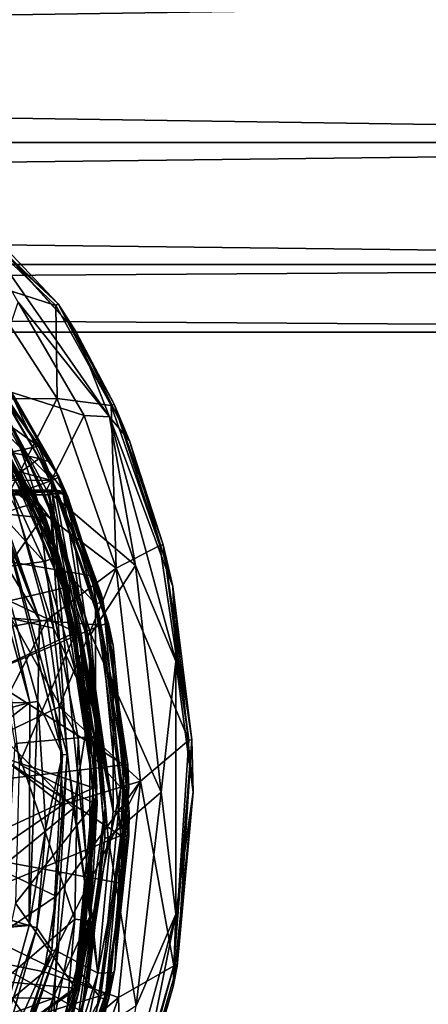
# Model space of a CAD drawing. Extents: x -200 to 200, y -434 to 356.
# Tile 253 of 256: x 109 to 122, y 252 to 283. Entities that reach past the tile are written whole.
import ezdxf

# ---------------------------------------------------------------- set-up
doc = ezdxf.new("R2010")
doc.units = 0
doc.header["$LTSCALE"] = 52.148148
for name, color, linetype in [('2581', 7, 'CONTINUOUS'), ('2582', 7, 'CONTINUOUS'), ('2584', 7, 'CONTINUOUS'), ('2585', 7, 'CONTINUOUS'), ('2587', 7, 'CONTINUOUS'), ('2602', 7, 'CONTINUOUS'), ('2603', 7, 'CONTINUOUS'), ('3457', 7, 'CONTINUOUS'), ('3462', 7, 'CONTINUOUS'), ('3466', 7, 'CONTINUOUS'), ('3468', 7, 'CONTINUOUS'), ('3691', 7, 'CONTINUOUS'), ('3692', 7, 'CONTINUOUS'), ('3711', 7, 'CONTINUOUS'), ('3750', 7, 'CONTINUOUS'), ('3901', 7, 'CONTINUOUS'), ('4132', 7, 'CONTINUOUS'), ('4133', 7, 'CONTINUOUS'), ('4135', 7, 'CONTINUOUS'), ('4137', 7, 'CONTINUOUS'), ('4138', 7, 'CONTINUOUS'), ('4141', 7, 'CONTINUOUS'), ('4151', 7, 'CONTINUOUS'), ('4152', 7, 'CONTINUOUS'), ('4164', 7, 'CONTINUOUS'), ('4196', 7, 'CONTINUOUS'), ('4202', 7, 'CONTINUOUS'), ('4205', 7, 'CONTINUOUS'), ('4220', 7, 'CONTINUOUS'), ('4221', 7, 'CONTINUOUS'), ('4462', 7, 'CONTINUOUS'), ('4464', 7, 'CONTINUOUS'), ('4465', 7, 'CONTINUOUS'), ('4467', 7, 'CONTINUOUS'), ('4468', 7, 'CONTINUOUS'), ('4483', 7, 'CONTINUOUS'), ('4485', 7, 'CONTINUOUS'), ('4488', 7, 'CONTINUOUS'), ('740', 7, 'CONTINUOUS')]:
    doc.layers.add(name, color=color, linetype=linetype)

msp = doc.modelspace()

# ---------------------------------------------------------------- linework, layer by layer
at = {"layer": '2581', "color": 7, "linetype": 'CONTINUOUS'}
for points in [[(110.197, 274.108, 68.65), (104.985, 279.077, 68.65), (107.863, 274.869, 68.65), (110.197, 274.108, 68.65)], [(110.241, 271.198, 68.65), (110.197, 274.108, 68.65), (107.863, 274.869, 68.65), (110.241, 271.198, 68.65)], [(111.932, 270.979, 68.65), (110.197, 274.108, 68.65), (110.241, 271.198, 68.65), (111.932, 270.979, 68.65)], [(112.094, 265.882, 68.65), (111.932, 270.979, 68.65), (110.241, 271.198, 68.65), (112.094, 265.882, 68.65)], [(113.463, 266.589, 68.65), (111.932, 270.979, 68.65), (112.094, 265.882, 68.65), (113.463, 266.589, 68.65)], [(114.364, 260.491, 68.65), (113.463, 266.589, 68.65), (112.094, 265.882, 68.65), (114.364, 260.491, 68.65)], [(112.857, 259.197, 68.65), (114.364, 260.491, 68.65), (112.094, 265.882, 68.65), (112.857, 259.197, 68.65)], [(113.899, 253.411, 68.65), (114.364, 260.491, 68.65), (112.857, 259.197, 68.65), (113.899, 253.411, 68.65)], [(112.161, 252.419, 68.65), (113.899, 253.411, 68.65), (112.857, 259.197, 68.65), (112.161, 252.419, 68.65)], [(112.302, 247.878, 68.65), (113.899, 253.411, 68.65), (112.161, 252.419, 68.65), (112.302, 247.878, 68.65)], [(110.309, 246.941, 68.65), (112.302, 247.878, 68.65), (112.161, 252.419, 68.65), (110.309, 246.941, 68.65)]]:
    msp.add_3dface(points, dxfattribs=at)
at = {"layer": '2582', "color": 7, "linetype": 'CONTINUOUS'}
for points in [[(109.022, 274.216, 15.65), (111.086, 270.663, 15.65), (108.129, 271.607, 15.65), (109.022, 274.216, 15.65)], [(108.129, 271.607, 15.65), (111.086, 270.663, 15.65), (109.904, 268.329, 15.65), (108.129, 271.607, 15.65)], [(111.086, 270.663, 15.65), (112.691, 265.966, 15.65), (109.904, 268.329, 15.65), (111.086, 270.663, 15.65)], [(109.904, 268.329, 15.65), (112.691, 265.966, 15.65), (111.294, 263.807, 15.65), (109.904, 268.329, 15.65)], [(112.691, 265.966, 15.65), (113.499, 258.857, 15.65), (111.294, 263.807, 15.65), (112.691, 265.966, 15.65)], [(111.294, 263.807, 15.65), (113.499, 258.857, 15.65), (111.838, 257.423, 15.65), (111.294, 263.807, 15.65)], [(113.499, 258.857, 15.65), (112.722, 252.163, 15.65), (111.838, 257.423, 15.65), (113.499, 258.857, 15.65)], [(111.838, 257.423, 15.65), (112.722, 252.163, 15.65), (110.871, 250.946, 15.65), (111.838, 257.423, 15.65)]]:
    msp.add_3dface(points, dxfattribs=at)
at = {"layer": '2584', "color": 7, "linetype": 'CONTINUOUS'}
for points in [[(105.032, 279.164, 68.55), (110.278, 274.166, 68.55), (105.149, 279.099, 51.65), (105.032, 279.164, 68.55)], [(105.149, 279.099, 51.65), (110.278, 274.166, 68.55), (105.149, 279.099, 30.15), (105.149, 279.099, 51.65)], [(105.149, 279.099, 30.15), (110.278, 274.166, 68.55), (106.299, 278.365, 16.65), (105.149, 279.099, 30.15)], [(106.299, 278.365, 16.65), (110.278, 274.166, 68.55), (110.827, 273.301, 16.65), (106.299, 278.365, 16.65)], [(110.278, 274.166, 68.55), (112.023, 271.019, 68.55), (110.827, 273.301, 16.65), (110.278, 274.166, 68.55)], [(110.827, 273.301, 16.65), (112.023, 271.019, 68.55), (112.509, 269.873, 16.65), (110.827, 273.301, 16.65)], [(112.023, 271.019, 68.55), (113.56, 266.614, 68.55), (112.509, 269.873, 16.65), (112.023, 271.019, 68.55)], [(112.509, 269.873, 16.65), (113.56, 266.614, 68.55), (113.863, 265.301, 16.65), (112.509, 269.873, 16.65)], [(113.56, 266.614, 68.55), (114.465, 260.496, 68.55), (113.863, 265.301, 16.65), (113.56, 266.614, 68.55)], [(113.863, 265.301, 16.65), (114.465, 260.496, 68.55), (114.5, 258.852, 16.65), (113.863, 265.301, 16.65)], [(114.465, 260.496, 68.55), (114, 253.403, 68.55), (114.5, 258.852, 16.65), (114.465, 260.496, 68.55)], [(114.5, 258.852, 16.65), (114, 253.403, 68.55), (113.876, 252.761, 16.65), (114.5, 258.852, 16.65)], [(114, 253.403, 68.55), (112.394, 247.84, 68.55), (113.876, 252.761, 16.65), (114, 253.403, 68.55)], [(113.876, 252.761, 16.65), (112.394, 247.84, 68.55), (112.654, 248.502, 16.65), (113.876, 252.761, 16.65)]]:
    msp.add_3dface(points, dxfattribs=at)
at = {"layer": '2585', "color": 7, "linetype": 'CONTINUOUS'}
for points in [[(108.953, 267.754, 64.65), (110.129, 263.997, 64.65), (103.6, 265.5, 64.65), (108.953, 267.754, 64.65)], [(110.129, 263.997, 64.65), (110.749, 258.356, 64.65), (103.6, 265.5, 64.65), (110.129, 263.997, 64.65)], [(103.6, 265.5, 64.65), (110.749, 258.356, 64.65), (103.6, 252.5, 64.65), (103.6, 265.5, 64.65)], [(110.749, 258.356, 64.65), (110.104, 252.391, 64.65), (103.6, 252.5, 64.65), (110.749, 258.356, 64.65)], [(103.6, 252.5, 64.65), (110.104, 252.391, 64.65), (101.801, 249.383, 64.65), (103.6, 252.5, 64.65)], [(110.104, 252.391, 64.65), (108.816, 248.424, 64.65), (101.801, 249.383, 64.65), (110.104, 252.391, 64.65)]]:
    msp.add_3dface(points, dxfattribs=at)
at = {"layer": '2587', "color": 7, "linetype": 'CONTINUOUS'}
for points in [[(108.043, 271.554, 15.75), (109.812, 268.291, 15.75), (108.96, 270.057, 63.65), (108.043, 271.554, 15.75)], [(108.96, 270.057, 63.65), (109.812, 268.291, 15.75), (110.266, 267.127, 63.65), (108.96, 270.057, 63.65)], [(109.812, 268.291, 15.75), (111.196, 263.787, 15.75), (110.266, 267.127, 63.65), (109.812, 268.291, 15.75)], [(110.266, 267.127, 63.65), (111.196, 263.787, 15.75), (111.251, 263.513, 63.65), (110.266, 267.127, 63.65)], [(111.196, 263.787, 15.75), (111.738, 257.424, 15.75), (111.251, 263.513, 63.65), (111.196, 263.787, 15.75)], [(111.251, 263.513, 63.65), (111.738, 257.424, 15.75), (111.75, 258.36, 63.65), (111.251, 263.513, 63.65)], [(111.75, 258.36, 63.65), (111.738, 257.424, 15.75), (111.239, 252.927, 63.65), (111.75, 258.36, 63.65)], [(111.738, 257.424, 15.75), (110.776, 250.974, 15.75), (111.239, 252.927, 63.65), (111.738, 257.424, 15.75)], [(111.239, 252.927, 63.65), (110.776, 250.974, 15.75), (110.148, 249.051, 63.65), (111.239, 252.927, 63.65)]]:
    msp.add_3dface(points, dxfattribs=at)
at = {"layer": '2602', "color": 7, "linetype": 'CONTINUOUS'}
for points in [[(106.299, 278.365, 16.65), (110.827, 273.301, 16.65), (107.333, 277.156, 15.943), (106.299, 278.365, 16.65)], [(111.877, 270.627, 15.943), (109.022, 274.216, 15.65), (107.333, 277.156, 15.943), (111.877, 270.627, 15.943)], [(110.827, 273.301, 16.65), (111.877, 270.627, 15.943), (107.333, 277.156, 15.943), (110.827, 273.301, 16.65)], [(111.086, 270.663, 15.65), (109.022, 274.216, 15.65), (111.877, 270.627, 15.943), (111.086, 270.663, 15.65)], [(110.827, 273.301, 16.65), (112.509, 269.873, 16.65), (111.877, 270.627, 15.943), (110.827, 273.301, 16.65)], [(112.691, 265.966, 15.65), (111.086, 270.663, 15.65), (111.877, 270.627, 15.943), (112.691, 265.966, 15.65)], [(113.863, 265.301, 16.65), (113.956, 262.966, 15.943), (111.877, 270.627, 15.943), (113.863, 265.301, 16.65)], [(112.509, 269.873, 16.65), (113.863, 265.301, 16.65), (111.877, 270.627, 15.943), (112.509, 269.873, 16.65)], [(113.956, 262.966, 15.943), (112.691, 265.966, 15.65), (111.877, 270.627, 15.943), (113.956, 262.966, 15.943)], [(113.499, 258.857, 15.65), (112.691, 265.966, 15.65), (113.956, 262.966, 15.943), (113.499, 258.857, 15.65)], [(113.863, 265.301, 16.65), (114.5, 258.852, 16.65), (113.956, 262.966, 15.943), (113.863, 265.301, 16.65)], [(113.956, 255.034, 15.943), (113.499, 258.857, 15.65), (113.956, 262.966, 15.943), (113.956, 255.034, 15.943)], [(114.5, 258.852, 16.65), (113.956, 255.034, 15.943), (113.956, 262.966, 15.943), (114.5, 258.852, 16.65)], [(112.722, 252.163, 15.65), (113.499, 258.857, 15.65), (113.956, 255.034, 15.943), (112.722, 252.163, 15.65)], [(114.5, 258.852, 16.65), (113.876, 252.761, 16.65), (113.956, 255.034, 15.943), (114.5, 258.852, 16.65)], [(111.878, 247.374, 15.943), (112.722, 252.163, 15.65), (113.956, 255.034, 15.943), (111.878, 247.374, 15.943)], [(112.654, 248.502, 16.65), (111.878, 247.374, 15.943), (113.956, 255.034, 15.943), (112.654, 248.502, 16.65)], [(113.876, 252.761, 16.65), (112.654, 248.502, 16.65), (113.956, 255.034, 15.943), (113.876, 252.761, 16.65)]]:
    msp.add_3dface(points, dxfattribs=at)
at = {"layer": '2603', "color": 7, "linetype": 'CONTINUOUS'}
for points in [[(109.642, 267.937, 64.357), (107.345, 270.801, 64.65), (106.045, 273.495, 64.357), (109.642, 267.937, 64.357)], [(108.96, 270.057, 63.65), (109.642, 267.937, 64.357), (106.045, 273.495, 64.357), (108.96, 270.057, 63.65)], [(108.953, 267.754, 64.65), (107.345, 270.801, 64.65), (109.642, 267.937, 64.357), (108.953, 267.754, 64.65)], [(108.96, 270.057, 63.65), (110.266, 267.127, 63.65), (109.642, 267.937, 64.357), (108.96, 270.057, 63.65)], [(110.129, 263.997, 64.65), (108.953, 267.754, 64.65), (109.642, 267.937, 64.357), (110.129, 263.997, 64.65)], [(111.262, 261.544, 64.357), (110.129, 263.997, 64.65), (109.642, 267.937, 64.357), (111.262, 261.544, 64.357)], [(110.266, 267.127, 63.65), (111.251, 263.513, 63.65), (109.642, 267.937, 64.357), (110.266, 267.127, 63.65)], [(111.251, 263.513, 63.65), (111.262, 261.544, 64.357), (109.642, 267.937, 64.357), (111.251, 263.513, 63.65)], [(110.749, 258.356, 64.65), (110.129, 263.997, 64.65), (111.262, 261.544, 64.357), (110.749, 258.356, 64.65)], [(111.251, 263.513, 63.65), (111.75, 258.36, 63.65), (111.262, 261.544, 64.357), (111.251, 263.513, 63.65)], [(111.262, 254.956, 64.357), (110.749, 258.356, 64.65), (111.262, 261.544, 64.357), (111.262, 254.956, 64.357)], [(111.75, 258.36, 63.65), (111.262, 254.956, 64.357), (111.262, 261.544, 64.357), (111.75, 258.36, 63.65)], [(110.104, 252.391, 64.65), (110.749, 258.356, 64.65), (111.262, 254.956, 64.357), (110.104, 252.391, 64.65)], [(111.75, 258.36, 63.65), (111.239, 252.927, 63.65), (111.262, 254.956, 64.357), (111.75, 258.36, 63.65)], [(109.642, 248.562, 64.357), (110.104, 252.391, 64.65), (111.262, 254.956, 64.357), (109.642, 248.562, 64.357)], [(110.148, 249.051, 63.65), (109.642, 248.562, 64.357), (111.262, 254.956, 64.357), (110.148, 249.051, 63.65)], [(111.239, 252.927, 63.65), (110.148, 249.051, 63.65), (111.262, 254.956, 64.357), (111.239, 252.927, 63.65)], [(108.816, 248.424, 64.65), (110.104, 252.391, 64.65), (109.642, 248.562, 64.357), (108.816, 248.424, 64.65)]]:
    msp.add_3dface(points, dxfattribs=at)
at = {"layer": '3457', "color": 7, "linetype": 'CONTINUOUS'}
for points in [[(104.985, 279.077, 68.65), (110.278, 274.166, 68.55), (105.032, 279.164, 68.55), (104.985, 279.077, 68.65)], [(104.985, 279.077, 68.65), (110.197, 274.108, 68.65), (110.278, 274.166, 68.55), (104.985, 279.077, 68.65)], [(110.197, 274.108, 68.65), (111.932, 270.979, 68.65), (110.278, 274.166, 68.55), (110.197, 274.108, 68.65)], [(111.932, 270.979, 68.65), (112.023, 271.019, 68.55), (110.278, 274.166, 68.55), (111.932, 270.979, 68.65)], [(111.932, 270.979, 68.65), (113.463, 266.589, 68.65), (112.023, 271.019, 68.55), (111.932, 270.979, 68.65)], [(113.463, 266.589, 68.65), (113.56, 266.614, 68.55), (112.023, 271.019, 68.55), (113.463, 266.589, 68.65)], [(113.463, 266.589, 68.65), (114.364, 260.491, 68.65), (113.56, 266.614, 68.55), (113.463, 266.589, 68.65)], [(114.364, 260.491, 68.65), (114.465, 260.496, 68.55), (113.56, 266.614, 68.55), (114.364, 260.491, 68.65)], [(113.899, 253.411, 68.65), (114, 253.403, 68.55), (114.465, 260.496, 68.55), (113.899, 253.411, 68.65)], [(114.364, 260.491, 68.65), (113.899, 253.411, 68.65), (114.465, 260.496, 68.55), (114.364, 260.491, 68.65)], [(113.899, 253.411, 68.65), (112.302, 247.878, 68.65), (112.394, 247.84, 68.55), (113.899, 253.411, 68.65)], [(113.899, 253.411, 68.65), (112.394, 247.84, 68.55), (114, 253.403, 68.55), (113.899, 253.411, 68.65)]]:
    msp.add_3dface(points, dxfattribs=at)
at = {"layer": '3462', "color": 7, "linetype": 'CONTINUOUS'}
for points in [[(108.129, 271.607, 15.65), (109.812, 268.291, 15.75), (108.043, 271.554, 15.75), (108.129, 271.607, 15.65)], [(108.129, 271.607, 15.65), (109.904, 268.329, 15.65), (109.812, 268.291, 15.75), (108.129, 271.607, 15.65)], [(109.904, 268.329, 15.65), (111.294, 263.807, 15.65), (109.812, 268.291, 15.75), (109.904, 268.329, 15.65)], [(111.294, 263.807, 15.65), (111.196, 263.787, 15.75), (109.812, 268.291, 15.75), (111.294, 263.807, 15.65)], [(111.294, 263.807, 15.65), (111.838, 257.423, 15.65), (111.196, 263.787, 15.75), (111.294, 263.807, 15.65)], [(111.838, 257.423, 15.65), (111.738, 257.424, 15.75), (111.196, 263.787, 15.75), (111.838, 257.423, 15.65)], [(110.871, 250.946, 15.65), (110.776, 250.974, 15.75), (111.738, 257.424, 15.75), (110.871, 250.946, 15.65)], [(111.838, 257.423, 15.65), (110.871, 250.946, 15.65), (111.738, 257.424, 15.75), (111.838, 257.423, 15.65)]]:
    msp.add_3dface(points, dxfattribs=at)
at = {"layer": '3466', "color": 7, "linetype": 'CONTINUOUS'}
for points in [[(110.241, 271.198, 68.65), (107.863, 274.869, 68.65), (107.477, 271.181, 68.55), (110.241, 271.198, 68.65)], [(108.801, 268.366, 68.55), (110.241, 271.198, 68.65), (107.477, 271.181, 68.55), (108.801, 268.366, 68.55)], [(112.094, 265.882, 68.65), (110.241, 271.198, 68.65), (108.801, 268.366, 68.55), (112.094, 265.882, 68.65)], [(109.933, 264.259, 68.55), (112.094, 265.882, 68.65), (108.801, 268.366, 68.55), (109.933, 264.259, 68.55)], [(110.302, 261.536, 68.55), (112.094, 265.882, 68.65), (109.933, 264.259, 68.55), (110.302, 261.536, 68.55)], [(112.857, 259.197, 68.65), (112.094, 265.882, 68.65), (110.302, 261.536, 68.55), (112.857, 259.197, 68.65)], [(110.406, 258.457, 68.55), (112.857, 259.197, 68.65), (110.302, 261.536, 68.55), (110.406, 258.457, 68.55)], [(112.161, 252.419, 68.65), (112.857, 259.197, 68.65), (109.831, 253.223, 68.55), (112.161, 252.419, 68.65)], [(109.831, 253.223, 68.55), (112.857, 259.197, 68.65), (110.214, 255.598, 68.55), (109.831, 253.223, 68.55)], [(110.214, 255.598, 68.55), (112.857, 259.197, 68.65), (110.406, 258.457, 68.55), (110.214, 255.598, 68.55)], [(108.772, 249.56, 68.55), (112.161, 252.419, 68.65), (109.831, 253.223, 68.55), (108.772, 249.56, 68.55)], [(110.309, 246.941, 68.65), (112.161, 252.419, 68.65), (108.772, 249.56, 68.55), (110.309, 246.941, 68.65)]]:
    msp.add_3dface(points, dxfattribs=at)
at = {"layer": '3468', "color": 7, "linetype": 'CONTINUOUS'}
for points in [[(107.527, 263.81, 68.45), (109.933, 264.259, 68.55), (108.801, 268.366, 68.55), (107.527, 263.81, 68.45)], [(107.527, 263.81, 68.45), (107.928, 260.397, 68.45), (109.933, 264.259, 68.55), (107.527, 263.81, 68.45)], [(107.928, 260.397, 68.45), (110.302, 261.536, 68.55), (109.933, 264.259, 68.55), (107.928, 260.397, 68.45)], [(107.928, 260.397, 68.45), (110.406, 258.457, 68.55), (110.302, 261.536, 68.55), (107.928, 260.397, 68.45)], [(107.928, 260.397, 68.45), (107.866, 256.705, 68.45), (110.406, 258.457, 68.55), (107.928, 260.397, 68.45)], [(107.866, 256.705, 68.45), (110.214, 255.598, 68.55), (110.406, 258.457, 68.55), (107.866, 256.705, 68.45)], [(107.866, 256.705, 68.45), (107.434, 253.719, 68.45), (110.214, 255.598, 68.55), (107.866, 256.705, 68.45)], [(107.434, 253.719, 68.45), (109.831, 253.223, 68.55), (110.214, 255.598, 68.55), (107.434, 253.719, 68.45)], [(107.434, 253.719, 68.45), (106.485, 250.431, 68.45), (109.831, 253.223, 68.55), (107.434, 253.719, 68.45)], [(106.485, 250.431, 68.45), (108.772, 249.56, 68.55), (109.831, 253.223, 68.55), (106.485, 250.431, 68.45)]]:
    msp.add_3dface(points, dxfattribs=at)
at = {"layer": '3691', "color": 7, "linetype": 'CONTINUOUS'}
for points in [[(106.397, 273.062, 58.15), (107.167, 267.733, 58.15), (109.776, 267.455, 58.15), (106.397, 273.062, 58.15)], [(107.167, 267.733, 58.15), (108.132, 265.134, 58.15), (109.776, 267.455, 58.15), (107.167, 267.733, 58.15)], [(109.776, 267.455, 58.15), (108.132, 265.134, 58.15), (110.824, 263.869, 58.15), (109.776, 267.455, 58.15)], [(108.132, 265.134, 58.15), (108.672, 262.871, 58.15), (110.824, 263.869, 58.15), (108.132, 265.134, 58.15)], [(108.672, 262.871, 58.15), (109.056, 259.735, 58.15), (110.824, 263.869, 58.15), (108.672, 262.871, 58.15)], [(110.824, 263.869, 58.15), (109.056, 259.735, 58.15), (111.399, 258.498, 58.15), (110.824, 263.869, 58.15)], [(109.056, 259.735, 58.15), (108.935, 255.376, 58.15), (111.399, 258.498, 58.15), (109.056, 259.735, 58.15)], [(111.399, 258.498, 58.15), (108.935, 255.376, 58.15), (110.833, 252.676, 58.15), (111.399, 258.498, 58.15)], [(108.935, 255.376, 58.15), (107.895, 250.616, 58.15), (110.833, 252.676, 58.15), (108.935, 255.376, 58.15)], [(110.833, 252.676, 58.15), (107.895, 250.616, 58.15), (109.662, 248.753, 58.15), (110.833, 252.676, 58.15)]]:
    msp.add_3dface(points, dxfattribs=at)
at = {"layer": '3692', "color": 7, "linetype": 'CONTINUOUS'}
for points in [[(106.47, 273.131, 58.05), (109.868, 267.492, 58.05), (106.512, 273.086, 9.094), (106.47, 273.131, 58.05)], [(106.512, 273.086, 9.094), (109.868, 267.492, 58.05), (108.166, 270.924, 7.15), (106.512, 273.086, 9.094)], [(108.166, 270.924, 7.15), (109.868, 267.492, 58.05), (110.304, 266.243, 7.15), (108.166, 270.924, 7.15)], [(109.868, 267.492, 58.05), (110.921, 263.889, 58.05), (110.304, 266.243, 7.15), (109.868, 267.492, 58.05)], [(110.304, 266.243, 7.15), (110.921, 263.889, 58.05), (111.401, 260.603, 7.15), (110.304, 266.243, 7.15)], [(110.921, 263.889, 58.05), (111.499, 258.497, 58.05), (111.401, 260.603, 7.15), (110.921, 263.889, 58.05)], [(111.401, 260.603, 7.15), (111.499, 258.497, 58.05), (111.288, 254.809, 7.15), (111.401, 260.603, 7.15)], [(111.499, 258.497, 58.05), (110.93, 252.655, 58.05), (111.288, 254.809, 7.15), (111.499, 258.497, 58.05)], [(111.288, 254.809, 7.15), (110.93, 252.655, 58.05), (110.428, 250.662, 7.15), (111.288, 254.809, 7.15)], [(110.93, 252.655, 58.05), (109.754, 248.714, 58.05), (110.428, 250.662, 7.15), (110.93, 252.655, 58.05)]]:
    msp.add_3dface(points, dxfattribs=at)
at = {"layer": '3711', "color": 7, "linetype": 'CONTINUOUS'}
for points in [[(105.708, 270.656, 6.65), (109.827, 266.092, 6.65), (107.936, 265.828, 6.65), (105.708, 270.656, 6.65)], [(107.744, 270.656, 6.65), (109.827, 266.092, 6.65), (105.708, 270.656, 6.65), (107.744, 270.656, 6.65)], [(109.827, 266.092, 6.65), (110.903, 260.561, 6.65), (107.936, 265.828, 6.65), (109.827, 266.092, 6.65)], [(107.936, 265.828, 6.65), (110.903, 260.561, 6.65), (108.921, 260.387, 6.65), (107.936, 265.828, 6.65)], [(110.903, 260.561, 6.65), (110.792, 254.871, 6.65), (108.921, 260.387, 6.65), (110.903, 260.561, 6.65)], [(108.921, 260.387, 6.65), (110.792, 254.871, 6.65), (108.486, 252.893, 6.65), (108.921, 260.387, 6.65)], [(110.792, 254.871, 6.65), (109.949, 250.804, 6.65), (108.486, 252.893, 6.65), (110.792, 254.871, 6.65)], [(108.486, 252.893, 6.65), (109.949, 250.804, 6.65), (107.126, 248.436, 6.65), (108.486, 252.893, 6.65)]]:
    msp.add_3dface(points, dxfattribs=at)
at = {"layer": '3750', "color": 7, "linetype": 'CONTINUOUS'}
for points in [[(110.304, 266.243, 7.15), (107.744, 270.656, 6.65), (108.042, 270.846, 6.797), (110.304, 266.243, 7.15)], [(108.166, 270.924, 7.15), (110.304, 266.243, 7.15), (108.042, 270.846, 6.797), (108.166, 270.924, 7.15)], [(110.304, 266.243, 7.15), (109.827, 266.092, 6.65), (107.744, 270.656, 6.65), (110.304, 266.243, 7.15)], [(110.304, 266.243, 7.15), (111.401, 260.603, 7.15), (109.827, 266.092, 6.65), (110.304, 266.243, 7.15)], [(111.401, 260.603, 7.15), (110.903, 260.561, 6.65), (109.827, 266.092, 6.65), (111.401, 260.603, 7.15)], [(111.288, 254.809, 7.15), (110.792, 254.871, 6.65), (110.903, 260.561, 6.65), (111.288, 254.809, 7.15)], [(111.401, 260.603, 7.15), (111.288, 254.809, 7.15), (110.903, 260.561, 6.65), (111.401, 260.603, 7.15)], [(110.428, 250.662, 7.15), (109.949, 250.804, 6.65), (110.792, 254.871, 6.65), (110.428, 250.662, 7.15)], [(111.288, 254.809, 7.15), (110.428, 250.662, 7.15), (110.792, 254.871, 6.65), (111.288, 254.809, 7.15)]]:
    msp.add_3dface(points, dxfattribs=at)
at = {"layer": '3901', "color": 7, "linetype": 'CONTINUOUS'}
for points in [[(106.397, 273.062, 58.15), (109.868, 267.492, 58.05), (106.47, 273.131, 58.05), (106.397, 273.062, 58.15)], [(106.397, 273.062, 58.15), (109.776, 267.455, 58.15), (109.868, 267.492, 58.05), (106.397, 273.062, 58.15)], [(109.776, 267.455, 58.15), (110.824, 263.869, 58.15), (109.868, 267.492, 58.05), (109.776, 267.455, 58.15)], [(110.824, 263.869, 58.15), (110.921, 263.889, 58.05), (109.868, 267.492, 58.05), (110.824, 263.869, 58.15)], [(110.824, 263.869, 58.15), (111.399, 258.498, 58.15), (110.921, 263.889, 58.05), (110.824, 263.869, 58.15)], [(111.399, 258.498, 58.15), (111.499, 258.497, 58.05), (110.921, 263.889, 58.05), (111.399, 258.498, 58.15)], [(111.399, 258.498, 58.15), (110.833, 252.676, 58.15), (111.499, 258.497, 58.05), (111.399, 258.498, 58.15)], [(110.833, 252.676, 58.15), (110.93, 252.655, 58.05), (111.499, 258.497, 58.05), (110.833, 252.676, 58.15)], [(110.833, 252.676, 58.15), (109.662, 248.753, 58.15), (110.93, 252.655, 58.05), (110.833, 252.676, 58.15)], [(109.662, 248.753, 58.15), (109.754, 248.714, 58.05), (110.93, 252.655, 58.05), (109.662, 248.753, 58.15)]]:
    msp.add_3dface(points, dxfattribs=at)
at = {"layer": '4132', "color": 7, "linetype": 'CONTINUOUS'}
for points in [[(110.075, 268.622, -13.35), (89.96, 268.697, -13.35), (100, 271.334, -13.35), (110.075, 268.622, -13.35)], [(108.386, 271.546, -13.35), (110.075, 268.622, -13.35), (100, 271.334, -13.35), (108.386, 271.546, -13.35)], [(89.96, 268.697, -13.35), (110.075, 268.622, -13.35), (100, 265.011, -13.35), (89.96, 268.697, -13.35)], [(110.075, 268.622, -13.35), (111.605, 264.089, -13.35), (100, 265.011, -13.35), (110.075, 268.622, -13.35)], [(100, 265.011, -13.35), (111.605, 264.089, -13.35), (105.855, 261.632, -13.35), (100, 265.011, -13.35)], [(111.605, 264.089, -13.35), (112.239, 257.499, -13.35), (105.855, 261.632, -13.35), (111.605, 264.089, -13.35)], [(105.855, 261.632, -13.35), (112.239, 257.499, -13.35), (105.855, 254.868, -13.35), (105.855, 261.632, -13.35)], [(112.239, 257.499, -13.35), (111.444, 251.745, -13.35), (105.855, 254.868, -13.35), (112.239, 257.499, -13.35)], [(111.444, 251.745, -13.35), (100, 251.489, -13.35), (105.855, 254.868, -13.35), (111.444, 251.745, -13.35)]]:
    msp.add_3dface(points, dxfattribs=at)
at = {"layer": '4133', "color": 7, "linetype": 'CONTINUOUS'}
for points in [[(110.558, 260.034, -0.85), (110.001, 268.179, -0.85), (108.305, 268.179, -0.85), (110.558, 260.034, -0.85)], [(111.513, 253.183, -0.85), (110.001, 268.179, -0.85), (110.558, 260.034, -0.85), (111.513, 253.183, -0.85)], [(112, 258.265, -0.85), (110.001, 268.179, -0.85), (111.513, 253.183, -0.85), (112, 258.265, -0.85)], [(110.217, 253.878, -0.85), (111.513, 253.183, -0.85), (110.558, 260.034, -0.85), (110.217, 253.878, -0.85)], [(108.305, 248.321, -0.85), (110.001, 248.321, -0.85), (110.217, 253.878, -0.85), (108.305, 248.321, -0.85)], [(110.001, 248.321, -0.85), (111.513, 253.183, -0.85), (110.217, 253.878, -0.85), (110.001, 248.321, -0.85)]]:
    msp.add_3dface(points, dxfattribs=at)
at = {"layer": '4135', "color": 7, "linetype": 'CONTINUOUS'}
for points in [[(110.08, 269.191, -3.944), (108.589, 271.691, -13.1), (108.9, 271.24, -6.915), (110.08, 269.191, -3.944)], [(110.302, 268.727, -13.1), (108.589, 271.691, -13.1), (110.08, 269.191, -3.944), (110.302, 268.727, -13.1)], [(110.575, 268.114, -1.35), (110.302, 268.727, -13.1), (110.08, 269.191, -3.944), (110.575, 268.114, -1.35)], [(111.848, 264.145, -13.1), (110.302, 268.727, -13.1), (110.575, 268.114, -1.35), (111.848, 264.145, -13.1)], [(111.994, 263.459, -1.35), (111.848, 264.145, -13.1), (110.575, 268.114, -1.35), (111.994, 263.459, -1.35)], [(112.5, 258.245, -1.35), (111.848, 264.145, -13.1), (111.994, 263.459, -1.35), (112.5, 258.245, -1.35)], [(112.489, 257.491, -13.1), (111.848, 264.145, -13.1), (112.5, 258.245, -1.35), (112.489, 257.491, -13.1)], [(112.027, 253.207, -1.35), (112.489, 257.491, -13.1), (112.5, 258.245, -1.35), (112.027, 253.207, -1.35)], [(111.686, 251.683, -13.1), (112.489, 257.491, -13.1), (112.027, 253.207, -1.35), (111.686, 251.683, -13.1)], [(110.575, 248.387, -1.35), (111.686, 251.683, -13.1), (112.027, 253.207, -1.35), (110.575, 248.387, -1.35)]]:
    msp.add_3dface(points, dxfattribs=at)
at = {"layer": '4137', "color": 7, "linetype": 'CONTINUOUS'}
for points in [[(109.68, 269.319, -3.528), (108.574, 271.211, -6.434), (106.919, 269.916, -4.614), (109.68, 269.319, -3.528)], [(108.305, 268.324, -0.959), (109.68, 269.319, -3.528), (106.919, 269.916, -4.614), (108.305, 268.324, -0.959)], [(110.144, 268.331, -0.985), (109.68, 269.319, -3.528), (108.305, 268.324, -0.959), (110.144, 268.331, -0.985)], [(110.074, 268.326, -0.965), (110.144, 268.331, -0.985), (108.305, 268.324, -0.959), (110.074, 268.326, -0.965)], [(110.003, 268.324, -0.959), (110.074, 268.326, -0.965), (108.305, 268.324, -0.959), (110.003, 268.324, -0.959)]]:
    msp.add_3dface(points, dxfattribs=at)
at = {"layer": '4138', "color": 7, "linetype": 'CONTINUOUS'}
for points in [[(109.388, 261.667, -7.85), (108.045, 266.453, -7.85), (100, 261.55, -7.85), (109.388, 261.667, -7.85)], [(109.388, 261.667, -7.85), (100, 261.55, -7.85), (102.857, 259.902, -7.85), (109.388, 261.667, -7.85)], [(109.364, 254.677, -7.85), (109.388, 261.667, -7.85), (102.857, 256.598, -7.85), (109.364, 254.677, -7.85)], [(102.857, 256.598, -7.85), (109.388, 261.667, -7.85), (102.857, 259.902, -7.85), (102.857, 256.598, -7.85)], [(100, 254.95, -7.85), (109.364, 254.677, -7.85), (102.857, 256.598, -7.85), (100, 254.95, -7.85)], [(90.956, 253.076, -7.85), (109.364, 254.677, -7.85), (100, 254.95, -7.85), (90.956, 253.076, -7.85)], [(108.179, 250.362, -7.85), (109.364, 254.677, -7.85), (90.956, 253.076, -7.85), (108.179, 250.362, -7.85)]]:
    msp.add_3dface(points, dxfattribs=at)
at = {"layer": '4141', "color": 7, "linetype": 'CONTINUOUS'}
for points in [[(109.685, 264.26, -0.987), (108.173, 268.109, -0.987), (108.267, 266.573, -7.622), (109.685, 264.26, -0.987)], [(109.635, 261.702, -7.622), (109.685, 264.26, -0.987), (108.267, 266.573, -7.622), (109.635, 261.702, -7.622)], [(110.409, 260.022, -0.987), (109.685, 264.26, -0.987), (109.635, 261.702, -7.622), (110.409, 260.022, -0.987)], [(109.889, 257.736, -7.622), (110.409, 260.022, -0.987), (109.635, 261.702, -7.622), (109.889, 257.736, -7.622)], [(109.604, 254.606, -7.622), (110.409, 260.022, -0.987), (109.889, 257.736, -7.622), (109.604, 254.606, -7.622)], [(110.07, 253.906, -0.987), (110.409, 260.022, -0.987), (109.604, 254.606, -7.622), (110.07, 253.906, -0.987)], [(108.394, 250.229, -7.622), (110.07, 253.906, -0.987), (109.604, 254.606, -7.622), (108.394, 250.229, -7.622)], [(108.174, 248.391, -0.987), (110.07, 253.906, -0.987), (108.394, 250.229, -7.622), (108.174, 248.391, -0.987)]]:
    msp.add_3dface(points, dxfattribs=at)
at = {"layer": '4151', "color": 7, "linetype": 'CONTINUOUS'}
for points in [[(110.001, 268.179, -0.85), (112, 258.265, -0.85), (110.101, 268.193, -0.859), (110.001, 268.179, -0.85)], [(110.101, 268.193, -0.859), (112, 258.265, -0.85), (110.196, 268.21, -0.888), (110.101, 268.193, -0.859)], [(110.196, 268.21, -0.888), (112, 258.265, -0.85), (110.429, 268.215, -1.057), (110.196, 268.21, -0.888)], [(112, 258.265, -0.85), (110.575, 268.114, -1.35), (110.429, 268.215, -1.057), (112, 258.265, -0.85)], [(112, 258.265, -0.85), (111.994, 263.459, -1.35), (110.575, 268.114, -1.35), (112, 258.265, -0.85)], [(112, 258.265, -0.85), (112.5, 258.245, -1.35), (111.994, 263.459, -1.35), (112, 258.265, -0.85)], [(112, 258.265, -0.85), (111.513, 253.183, -0.85), (112.5, 258.245, -1.35), (112, 258.265, -0.85)], [(111.513, 253.183, -0.85), (112.027, 253.207, -1.35), (112.5, 258.245, -1.35), (111.513, 253.183, -0.85)], [(111.513, 253.183, -0.85), (110.001, 248.321, -0.85), (110.575, 248.387, -1.35), (111.513, 253.183, -0.85)], [(111.513, 253.183, -0.85), (110.575, 248.387, -1.35), (112.027, 253.207, -1.35), (111.513, 253.183, -0.85)]]:
    msp.add_3dface(points, dxfattribs=at)
at = {"layer": '4152', "color": 7, "linetype": 'CONTINUOUS'}
for points in [[(110.08, 269.191, -3.944), (108.9, 271.24, -6.915), (108.574, 271.211, -6.434), (110.08, 269.191, -3.944)], [(110.08, 269.191, -3.944), (108.574, 271.211, -6.434), (109.68, 269.319, -3.528), (110.08, 269.191, -3.944)], [(110.575, 268.114, -1.35), (109.68, 269.319, -3.528), (110.144, 268.331, -0.985), (110.575, 268.114, -1.35)], [(110.575, 268.114, -1.35), (110.08, 269.191, -3.944), (109.68, 269.319, -3.528), (110.575, 268.114, -1.35)], [(110.575, 268.114, -1.35), (110.144, 268.331, -0.985), (110.396, 268.291, -1.118), (110.575, 268.114, -1.35)]]:
    msp.add_3dface(points, dxfattribs=at)
at = {"layer": '4164', "color": 7, "linetype": 'CONTINUOUS'}
for points in [[(108.386, 271.546, -13.35), (108.589, 271.691, -13.1), (110.302, 268.727, -13.1), (108.386, 271.546, -13.35)], [(110.075, 268.622, -13.35), (108.386, 271.546, -13.35), (110.302, 268.727, -13.1), (110.075, 268.622, -13.35)], [(110.075, 268.622, -13.35), (110.302, 268.727, -13.1), (111.848, 264.145, -13.1), (110.075, 268.622, -13.35)], [(111.605, 264.089, -13.35), (110.075, 268.622, -13.35), (111.848, 264.145, -13.1), (111.605, 264.089, -13.35)], [(111.605, 264.089, -13.35), (111.848, 264.145, -13.1), (112.489, 257.491, -13.1), (111.605, 264.089, -13.35)], [(112.239, 257.499, -13.35), (111.605, 264.089, -13.35), (112.489, 257.491, -13.1), (112.239, 257.499, -13.35)], [(111.444, 251.745, -13.35), (112.239, 257.499, -13.35), (111.686, 251.683, -13.1), (111.444, 251.745, -13.35)], [(112.239, 257.499, -13.35), (112.489, 257.491, -13.1), (111.686, 251.683, -13.1), (112.239, 257.499, -13.35)]]:
    msp.add_3dface(points, dxfattribs=at)
at = {"layer": '4196', "color": 7, "linetype": 'CONTINUOUS'}
for points in [[(110.001, 268.27, -0.88), (110.003, 268.324, -0.959), (108.305, 268.27, -0.88), (110.001, 268.27, -0.88)], [(110.003, 268.324, -0.959), (108.305, 268.324, -0.959), (108.305, 268.27, -0.88), (110.003, 268.324, -0.959)], [(108.305, 268.179, -0.85), (110.001, 268.27, -0.88), (108.305, 268.27, -0.88), (108.305, 268.179, -0.85)], [(108.305, 268.179, -0.85), (110.001, 268.179, -0.85), (110.001, 268.27, -0.88), (108.305, 268.179, -0.85)]]:
    msp.add_3dface(points, dxfattribs=at)
at = {"layer": '4202', "color": 7, "linetype": 'CONTINUOUS'}
for points in [[(108.173, 268.109, -0.987), (109.685, 264.26, -0.987), (108.217, 268.132, -0.888), (108.173, 268.109, -0.987)], [(109.685, 264.26, -0.987), (108.305, 268.179, -0.85), (108.217, 268.132, -0.888), (109.685, 264.26, -0.987)], [(110.558, 260.034, -0.85), (108.305, 268.179, -0.85), (110.409, 260.022, -0.987), (110.558, 260.034, -0.85)], [(108.305, 268.179, -0.85), (109.685, 264.26, -0.987), (110.409, 260.022, -0.987), (108.305, 268.179, -0.85)], [(110.558, 260.034, -0.85), (110.409, 260.022, -0.987), (110.07, 253.906, -0.987), (110.558, 260.034, -0.85)], [(110.217, 253.878, -0.85), (110.558, 260.034, -0.85), (110.07, 253.906, -0.987), (110.217, 253.878, -0.85)], [(110.217, 253.878, -0.85), (110.07, 253.906, -0.987), (108.174, 248.391, -0.987), (110.217, 253.878, -0.85)], [(110.217, 253.878, -0.85), (108.174, 248.391, -0.987), (108.217, 248.368, -0.888), (110.217, 253.878, -0.85)], [(108.305, 248.321, -0.85), (110.217, 253.878, -0.85), (108.217, 248.368, -0.888), (108.305, 248.321, -0.85)]]:
    msp.add_3dface(points, dxfattribs=at)
at = {"layer": '4205', "color": 7, "linetype": 'CONTINUOUS'}
for points in [[(108.267, 266.573, -7.622), (108.045, 266.453, -7.85), (109.388, 261.667, -7.85), (108.267, 266.573, -7.622)], [(109.635, 261.702, -7.622), (108.267, 266.573, -7.622), (109.388, 261.667, -7.85), (109.635, 261.702, -7.622)], [(109.889, 257.736, -7.622), (109.635, 261.702, -7.622), (109.364, 254.677, -7.85), (109.889, 257.736, -7.622)], [(109.635, 261.702, -7.622), (109.388, 261.667, -7.85), (109.364, 254.677, -7.85), (109.635, 261.702, -7.622)], [(109.604, 254.606, -7.622), (109.889, 257.736, -7.622), (109.364, 254.677, -7.85), (109.604, 254.606, -7.622)], [(109.604, 254.606, -7.622), (109.364, 254.677, -7.85), (108.179, 250.362, -7.85), (109.604, 254.606, -7.622)], [(108.394, 250.229, -7.622), (109.604, 254.606, -7.622), (108.179, 250.362, -7.85), (108.394, 250.229, -7.622)]]:
    msp.add_3dface(points, dxfattribs=at)
at = {"layer": '4220', "color": 7, "linetype": 'CONTINUOUS'}
for points in [[(110.429, 268.215, -1.057), (110.144, 268.331, -0.985), (110.175, 268.287, -0.919), (110.429, 268.215, -1.057)], [(110.144, 268.331, -0.985), (110.429, 268.215, -1.057), (110.396, 268.291, -1.118), (110.144, 268.331, -0.985)], [(110.196, 268.21, -0.888), (110.429, 268.215, -1.057), (110.175, 268.287, -0.919), (110.196, 268.21, -0.888)], [(110.429, 268.215, -1.057), (110.575, 268.114, -1.35), (110.396, 268.291, -1.118), (110.429, 268.215, -1.057)]]:
    msp.add_3dface(points, dxfattribs=at)
at = {"layer": '4221', "color": 7, "linetype": 'CONTINUOUS'}
for points in [[(110.144, 268.331, -0.985), (110.001, 268.27, -0.88), (110.175, 268.287, -0.919), (110.144, 268.331, -0.985)], [(110.144, 268.331, -0.985), (110.074, 268.326, -0.965), (110.001, 268.27, -0.88), (110.144, 268.331, -0.985)], [(110.074, 268.326, -0.965), (110.003, 268.324, -0.959), (110.001, 268.27, -0.88), (110.074, 268.326, -0.965)], [(110.001, 268.27, -0.88), (110.196, 268.21, -0.888), (110.175, 268.287, -0.919), (110.001, 268.27, -0.88)], [(110.001, 268.27, -0.88), (110.001, 268.179, -0.85), (110.101, 268.193, -0.859), (110.001, 268.27, -0.88)], [(110.001, 268.27, -0.88), (110.101, 268.193, -0.859), (110.196, 268.21, -0.888), (110.001, 268.27, -0.88)]]:
    msp.add_3dface(points, dxfattribs=at)
at = {"layer": '4462', "color": 7, "linetype": 'CONTINUOUS'}
for points in [[(108.519, 271.356, -13.35), (108.102, 270.636, -13.35), (110.039, 268.701, -13.35), (108.519, 271.356, -13.35)], [(108.102, 270.636, -13.35), (110.295, 266.014, -13.35), (110.039, 268.701, -13.35), (108.102, 270.636, -13.35)], [(110.039, 268.701, -13.35), (110.295, 266.014, -13.35), (111.443, 264.76, -13.35), (110.039, 268.701, -13.35)], [(110.295, 266.014, -13.35), (111.448, 259.89, -13.35), (111.443, 264.76, -13.35), (110.295, 266.014, -13.35)], [(111.443, 264.76, -13.35), (111.448, 259.89, -13.35), (112.239, 259.005, -13.35), (111.443, 264.76, -13.35)], [(111.448, 259.89, -13.35), (110.995, 253.168, -13.35), (112.239, 259.005, -13.35), (111.448, 259.89, -13.35)], [(112.239, 259.005, -13.35), (110.995, 253.168, -13.35), (111.604, 252.407, -13.35), (112.239, 259.005, -13.35)], [(110.995, 253.168, -13.35), (108.969, 247.331, -13.35), (111.604, 252.407, -13.35), (110.995, 253.168, -13.35)], [(111.604, 252.407, -13.35), (108.969, 247.331, -13.35), (110.073, 247.874, -13.35), (111.604, 252.407, -13.35)]]:
    msp.add_3dface(points, dxfattribs=at)
at = {"layer": '4464', "color": 7, "linetype": 'CONTINUOUS'}
for points in [[(107.079, 273.498, -14.264), (108.725, 271.498, -13.6), (110.225, 268.892, -14.327), (107.079, 273.498, -14.264)], [(108.725, 271.498, -13.6), (110.265, 268.807, -13.6), (110.225, 268.892, -14.327), (108.725, 271.498, -13.6)], [(110.225, 268.892, -14.327), (110.265, 268.807, -13.6), (111.626, 265.047, -14.348), (110.225, 268.892, -14.327)], [(110.265, 268.807, -13.6), (111.685, 264.822, -13.6), (111.626, 265.047, -14.348), (110.265, 268.807, -13.6)], [(111.626, 265.047, -14.348), (111.685, 264.822, -13.6), (112.461, 259.716, -14.356), (111.626, 265.047, -14.348)], [(111.685, 264.822, -13.6), (112.489, 259.012, -13.6), (112.461, 259.716, -14.356), (111.685, 264.822, -13.6)], [(112.461, 259.716, -14.356), (112.489, 259.012, -13.6), (112.046, 253.311, -14.352), (112.461, 259.716, -14.356)], [(112.489, 259.012, -13.6), (111.848, 252.351, -13.6), (112.046, 253.311, -14.352), (112.489, 259.012, -13.6)], [(112.046, 253.311, -14.352), (111.848, 252.351, -13.6), (110.619, 248.49, -14.334), (112.046, 253.311, -14.352)], [(111.848, 252.351, -13.6), (110.3, 247.768, -13.6), (110.619, 248.49, -14.334), (111.848, 252.351, -13.6)]]:
    msp.add_3dface(points, dxfattribs=at)
at = {"layer": '4465', "color": 7, "linetype": 'CONTINUOUS'}
for points in [[(100, 267.58, -16.983), (100, 276.591, -14.412), (109.656, 269.708, -14.543), (100, 267.58, -16.983)], [(109.656, 269.708, -14.543), (100, 276.591, -14.412), (107.843, 272.426, -14.509), (109.656, 269.708, -14.543)], [(111.322, 265.638, -14.566), (100, 267.58, -16.983), (109.656, 269.708, -14.543), (111.322, 265.638, -14.566)], [(100, 258.25, -17.85), (100, 267.58, -16.983), (112.334, 259.709, -14.573), (100, 258.25, -17.85)], [(112.334, 259.709, -14.573), (100, 267.58, -16.983), (111.322, 265.638, -14.566), (112.334, 259.709, -14.573)], [(112.277, 255.994, -14.574), (100, 258.25, -17.85), (112.334, 259.709, -14.573), (112.277, 255.994, -14.574)], [(100, 248.92, -16.983), (100, 258.25, -17.85), (111.753, 252.528, -14.57), (100, 248.92, -16.983)], [(111.753, 252.528, -14.57), (100, 258.25, -17.85), (112.277, 255.994, -14.574), (111.753, 252.528, -14.57)], [(110.008, 247.476, -14.549), (100, 248.92, -16.983), (111.753, 252.528, -14.57), (110.008, 247.476, -14.549)]]:
    msp.add_3dface(points, dxfattribs=at)
at = {"layer": '4467', "color": 7, "linetype": 'CONTINUOUS'}
for points in [[(110.295, 266.014, -13.35), (108.102, 270.636, -13.35), (108.329, 270.281, -13.703), (110.295, 266.014, -13.35)], [(110.52, 265.281, -13.773), (110.295, 266.014, -13.35), (108.329, 270.281, -13.703), (110.52, 265.281, -13.773)], [(111.448, 259.89, -13.35), (110.295, 266.014, -13.35), (110.52, 265.281, -13.773), (111.448, 259.89, -13.35)], [(111.489, 258.991, -13.796), (111.448, 259.89, -13.35), (110.52, 265.281, -13.773), (111.489, 258.991, -13.796)], [(110.995, 253.168, -13.35), (111.448, 259.89, -13.35), (111.489, 258.991, -13.796), (110.995, 253.168, -13.35)], [(110.894, 252.687, -13.784), (110.995, 253.168, -13.35), (111.489, 258.991, -13.796), (110.894, 252.687, -13.784)], [(108.969, 247.331, -13.35), (110.995, 253.168, -13.35), (110.894, 252.687, -13.784), (108.969, 247.331, -13.35)], [(108.751, 246.931, -13.716), (108.969, 247.331, -13.35), (110.894, 252.687, -13.784), (108.751, 246.931, -13.716)]]:
    msp.add_3dface(points, dxfattribs=at)
at = {"layer": '4468', "color": 7, "linetype": 'CONTINUOUS'}
for points in [[(108.228, 270.221, -13.885), (100, 262.781, -16.643), (110.415, 265.252, -13.951), (108.228, 270.221, -13.885)], [(110.415, 265.252, -13.951), (100, 262.781, -16.643), (111.384, 258.988, -13.972), (110.415, 265.252, -13.951)], [(100, 262.781, -16.643), (100, 253.719, -16.643), (111.384, 258.988, -13.972), (100, 262.781, -16.643)], [(111.384, 258.988, -13.972), (100, 253.719, -16.643), (110.789, 252.71, -13.961), (111.384, 258.988, -13.972)], [(100, 253.719, -16.643), (100, 244.807, -14.995), (110.789, 252.71, -13.961), (100, 253.719, -16.643)], [(110.789, 252.71, -13.961), (100, 244.807, -14.995), (108.648, 246.986, -13.898), (110.789, 252.71, -13.961)]]:
    msp.add_3dface(points, dxfattribs=at)
at = {"layer": '4483', "color": 7, "linetype": 'CONTINUOUS'}
for points in [[(108.519, 271.356, -13.35), (110.039, 268.701, -13.35), (108.725, 271.498, -13.6), (108.519, 271.356, -13.35)], [(110.039, 268.701, -13.35), (110.265, 268.807, -13.6), (108.725, 271.498, -13.6), (110.039, 268.701, -13.35)], [(110.039, 268.701, -13.35), (111.443, 264.76, -13.35), (110.265, 268.807, -13.6), (110.039, 268.701, -13.35)], [(111.443, 264.76, -13.35), (111.685, 264.822, -13.6), (110.265, 268.807, -13.6), (111.443, 264.76, -13.35)], [(111.443, 264.76, -13.35), (112.239, 259.005, -13.35), (111.685, 264.822, -13.6), (111.443, 264.76, -13.35)], [(112.239, 259.005, -13.35), (112.489, 259.012, -13.6), (111.685, 264.822, -13.6), (112.239, 259.005, -13.35)], [(111.604, 252.407, -13.35), (111.848, 252.351, -13.6), (112.489, 259.012, -13.6), (111.604, 252.407, -13.35)], [(112.239, 259.005, -13.35), (111.604, 252.407, -13.35), (112.489, 259.012, -13.6), (112.239, 259.005, -13.35)], [(111.604, 252.407, -13.35), (110.073, 247.874, -13.35), (111.848, 252.351, -13.6), (111.604, 252.407, -13.35)], [(110.073, 247.874, -13.35), (110.3, 247.768, -13.6), (111.848, 252.351, -13.6), (110.073, 247.874, -13.35)]]:
    msp.add_3dface(points, dxfattribs=at)
at = {"layer": '4485', "color": 7, "linetype": 'CONTINUOUS'}
for points in [[(107.079, 273.498, -14.264), (110.225, 268.892, -14.327), (107.843, 272.426, -14.509), (107.079, 273.498, -14.264)], [(110.225, 268.892, -14.327), (109.656, 269.708, -14.543), (107.843, 272.426, -14.509), (110.225, 268.892, -14.327)], [(110.225, 268.892, -14.327), (111.322, 265.638, -14.566), (109.656, 269.708, -14.543), (110.225, 268.892, -14.327)], [(110.225, 268.892, -14.327), (111.626, 265.047, -14.348), (111.322, 265.638, -14.566), (110.225, 268.892, -14.327)], [(112.461, 259.716, -14.356), (112.334, 259.709, -14.573), (111.322, 265.638, -14.566), (112.461, 259.716, -14.356)], [(111.626, 265.047, -14.348), (112.461, 259.716, -14.356), (111.322, 265.638, -14.566), (111.626, 265.047, -14.348)], [(112.461, 259.716, -14.356), (112.046, 253.311, -14.352), (112.334, 259.709, -14.573), (112.461, 259.716, -14.356)], [(112.046, 253.311, -14.352), (112.277, 255.994, -14.574), (112.334, 259.709, -14.573), (112.046, 253.311, -14.352)], [(112.046, 253.311, -14.352), (111.753, 252.528, -14.57), (112.277, 255.994, -14.574), (112.046, 253.311, -14.352)], [(112.046, 253.311, -14.352), (110.619, 248.49, -14.334), (111.753, 252.528, -14.57), (112.046, 253.311, -14.352)], [(110.619, 248.49, -14.334), (110.008, 247.476, -14.549), (111.753, 252.528, -14.57), (110.619, 248.49, -14.334)]]:
    msp.add_3dface(points, dxfattribs=at)
at = {"layer": '4488', "color": 7, "linetype": 'CONTINUOUS'}
for points in [[(108.329, 270.281, -13.703), (108.228, 270.221, -13.885), (110.415, 265.252, -13.951), (108.329, 270.281, -13.703)], [(110.52, 265.281, -13.773), (108.329, 270.281, -13.703), (110.415, 265.252, -13.951), (110.52, 265.281, -13.773)], [(110.52, 265.281, -13.773), (110.415, 265.252, -13.951), (111.384, 258.988, -13.972), (110.52, 265.281, -13.773)], [(111.489, 258.991, -13.796), (110.52, 265.281, -13.773), (111.384, 258.988, -13.972), (111.489, 258.991, -13.796)], [(110.894, 252.687, -13.784), (111.489, 258.991, -13.796), (110.789, 252.71, -13.961), (110.894, 252.687, -13.784)], [(111.489, 258.991, -13.796), (111.384, 258.988, -13.972), (110.789, 252.71, -13.961), (111.489, 258.991, -13.796)], [(110.894, 252.687, -13.784), (110.789, 252.71, -13.961), (108.648, 246.986, -13.898), (110.894, 252.687, -13.784)], [(108.751, 246.931, -13.716), (110.894, 252.687, -13.784), (108.648, 246.986, -13.898), (108.751, 246.931, -13.716)]]:
    msp.add_3dface(points, dxfattribs=at)
at = {"layer": '740', "color": 7, "linetype": 'CONTINUOUS'}
for points in [[(160, 284, 11), (-160, 284, 11), (-160, 279.227, 9.911), (160, 284, 11)], [(160, 279.227, 9.911), (160, 284, 11), (-160, 279.227, 9.911), (160, 279.227, 9.911)], [(-160, 284, -11), (160, 279.227, -9.911), (-160, 279.227, -9.911), (-160, 284, -11)], [(160, 284, -11), (160, 279.227, -9.911), (-160, 284, -11), (160, 284, -11)], [(160, 279.227, 9.911), (-160, 279.227, 9.911), (-160, 275.4, 6.858), (160, 279.227, 9.911)], [(160, 275.4, 6.858), (160, 279.227, 9.911), (-160, 275.4, 6.858), (160, 275.4, 6.858)], [(160, 275.4, -6.858), (-160, 275.4, -6.858), (-160, 279.227, -9.911), (160, 275.4, -6.858)], [(160, 279.227, -9.911), (160, 275.4, -6.858), (-160, 279.227, -9.911), (160, 279.227, -9.911)], [(160, 275.4, 6.858), (-160, 275.4, 6.858), (-160, 273.276, 2.448), (160, 275.4, 6.858)], [(160, 273.276, 2.448), (160, 275.4, 6.858), (-160, 273.276, 2.448), (160, 273.276, 2.448)], [(160, 273.276, -2.448), (-160, 273.276, -2.448), (-160, 275.4, -6.858), (160, 273.276, -2.448)], [(160, 275.4, -6.858), (160, 273.276, -2.448), (-160, 275.4, -6.858), (160, 275.4, -6.858)], [(160, 273.276, 2.448), (-160, 273.276, 2.448), (-160, 273.276, -2.448), (160, 273.276, 2.448)], [(160, 273.276, -2.448), (160, 273.276, 2.448), (-160, 273.276, -2.448), (160, 273.276, -2.448)]]:
    msp.add_3dface(points, dxfattribs=at)

doc.saveas('drawing.dxf')
